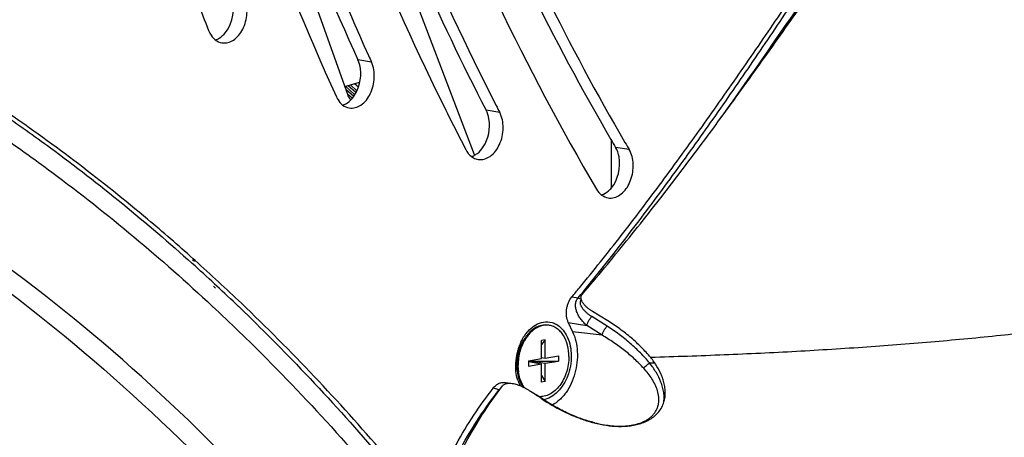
# Model space of a CAD drawing. Header units: millimetres. Extents: x 0 to 420, y 0 to 297.
# Tile 84 of 130: x 344.01 to 359.38, y 99.63 to 106.15. Entities that reach past the tile are written whole.
import ezdxf

# ---------------------------------------------------------------- set-up
doc = ezdxf.new("R2010")
doc.units = ezdxf.units.MM
doc.header["$LTSCALE"] = 23.1
doc.layers.get('0').update_dxf_attribs({"linetype": 'CONTINUOUS'})
for name, color, linetype in [('A_ACHSEN', 7, 'CONTINUOUS'), ('AUSFORMSCHRAEGEN', 7, 'CONTINUOUS'), ('BEZUGSACHSEN', 7, 'CONTINUOUS'), ('RUNDUNGEN', 7, 'CONTINUOUS')]:
    doc.layers.add(name, color=color, linetype=linetype)

msp = doc.modelspace()

# ---------------------------------------------------------------- linework, layer by layer
at = {"color": 3, "linetype": 'Continuous'}
for p, q in [((349.131, 104.979), (346.599, 112.107)), ((351.108, 104.038), (348.665, 110.469)), ((349.087, 105.104), (349.315, 105.172)), ((353.244, 104.284), (353.245, 103.527))]:
    msp.add_line(p, q, dxfattribs=at)
at = {"color": 9, "linetype": 'Continuous'}
for p, q in [((349.502, 105.486), (349.289, 105.521)), ((349.238, 104.979), (349.098, 105.107)), ((349.271, 105.04), (349.173, 105.13)), ((349.297, 105.098), (349.24, 105.15)), ((349.198, 104.924), (349.128, 104.989)), ((351.504, 104.701), (351.292, 104.736)), ((353.526, 104.12), (353.313, 104.155))]:
    msp.add_line(p, q, dxfattribs=at)
at = {"color": 7, "linetype": 'Continuous'}
for p, q in [((349.223, 104.95), (349.103, 105.06)), ((349.256, 105.011), (349.138, 105.119)), ((349.296, 105.094), (349.236, 105.148)), ((346.737, 102.372), (346.707, 102.402)), ((346.746, 102.39), (346.715, 102.418)), ((347.033, 101.99), (347.067, 101.956)), ((347.051, 102.024), (347.086, 101.992)), ((353.193, 101.446), (352.952, 101.595)), ((352.216, 101.152), (352.158, 101.142)), ((352.216, 101.152), (352.158, 101.08)), ((352.158, 100.857), (352.158, 101.142)), ((352.216, 100.867), (352.216, 101.152)), ((352.216, 100.867), (352.42, 100.902)), ((352.42, 100.902), (352.42, 100.82)), ((351.954, 100.823), (352.158, 100.857)), ((351.954, 100.823), (351.954, 100.741)), ((352.012, 100.82), (351.954, 100.81)), ((351.954, 100.82), (352.42, 100.82)), ((351.954, 100.81), (352.158, 100.776)), ((351.954, 100.741), (352.158, 100.776)), ((351.998, 100.83), (352.012, 100.82)), ((352.005, 100.831), (352.026, 100.798)), ((352.012, 100.833), (352.012, 100.82)), ((352.012, 100.82), (352.216, 100.786)), ((352.158, 100.877), (352.216, 100.867)), ((352.158, 100.491), (352.158, 100.776)), ((352.216, 100.786), (352.42, 100.82)), ((352.216, 100.501), (352.216, 100.786)), ((352.158, 100.592), (352.216, 100.501)), ((352.216, 100.501), (352.158, 100.491))]:
    msp.add_line(p, q, dxfattribs=at)
for centre, radius, start, end in [((391.888, 123.756), 48.319, 200.9992, 201.5843), ((388.685, 123.266), 43.029, 204.2564, 204.4066), ((386.733, 122.631), 40.265, 206.1636, 207.3685), ((386.18, 122.652), 39.047, 207.1931, 207.3709), ((383.711, 122.067), 35.283, 210.275, 210.5089), ((383.916, 122.028), 35.274, 210.2982, 210.5089), ((351.201, 104.183), 0.219, 250.825, 260.4895), ((353.233, 103.586), 0.222, 260.5647, 272.8854), ((326.232, 79.572), 30.619, 47.1616, 48.0489), ((326.191, 79.439), 30.81, 46.3212, 48.1521), ((325.933, 79.25), 31.058, 46.2188, 47.0729), ((352.446, 100.837), 0.672, 143.9769, 145.1849), ((352.602, 100.755), 0.849, 160.6696, 161.3731), ((352.574, 100.766), 0.818, 154.8606, 160.7048), ((352.104, 100.867), 0.34, 141.1008, 147.5022), ((352.631, 100.747), 0.879, 166.3663, 177.4927), ((352.621, 100.75), 0.868, 163.8255, 166.3523), ((352.612, 100.752), 0.859, 161.376, 163.827), ((352.606, 100.748), 0.854, 177.4977, 180.271), ((352.11, 100.81), 0.357, 190.621, 197.3091), ((352.079, 100.8), 0.324, 197.3748, 200.5446), ((352.384, 100.709), 0.627, 198.5978, 201.493), ((352.342, 100.692), 0.581, 201.4659, 206.4151), ((338.85, 80.127), 24.11, 56.985, 57.1156), ((338.99, 80.342), 23.854, 56.4859, 56.9847), ((352.133, 100.537), 0.326, 279.6273, 283.2619)]:
    msp.add_arc(centre, radius, start, end, dxfattribs=at)
for points, knots in [([(346.009, 113.567), (346.193, 112.81), (346.975, 109.872), (348.019, 107.002), (348.953, 104.944)], [0, 0, 0, 0, 0.25631, 1, 1, 1, 1]), ([(346.937, 112.681), (347.104, 112.062), (347.803, 109.651), (348.687, 107.292), (349.455, 105.588)], [0, 0, 0, 0, 0.255434, 1, 1, 1, 1]), ([(347.644, 112.686), (347.836, 111.998), (348.641, 109.332), (349.68, 106.735), (350.593, 104.876)], [0, 0, 0, 0, 0.256331, 1, 1, 1, 1]), ([(346.786, 112.494), (346.953, 111.886), (347.651, 109.515), (348.529, 107.197), (349.289, 105.521)], [0, 0, 0, 0, 0.255382, 1, 1, 1, 1]), ([(348.409, 112.504), (348.608, 111.824), (349.44, 109.192), (350.511, 106.634), (351.449, 104.808)], [0, 0, 0, 0, 0.256574, 1, 1, 1, 1]), ([(349.407, 111.61), (349.643, 110.884), (350.627, 108.091), (351.9, 105.397), (353.016, 103.503)], [0, 0, 0, 0, 0.257648, 1, 1, 1, 1]), ([(350.193, 110.88), (350.402, 110.294), (351.267, 108.028), (352.331, 105.837), (353.24, 104.28)], [0, 0, 0, 0, 0.256506, 1, 1, 1, 1]), ([(348.732, 110.828), (348.911, 110.294), (349.647, 108.217), (350.538, 106.193), (351.292, 104.736)], [0, 0, 0, 0, 0.255407, 1, 1, 1, 1]), ([(350.487, 110.617), (350.693, 110.051), (351.542, 107.86), (352.579, 105.74), (353.46, 104.232)], [0, 0, 0, 0, 0.256323, 1, 1, 1, 1]), ([(352.791, 101.86), (353.027, 102.136), (353.492, 102.696), (354.17, 103.559), (354.834, 104.441), (355.377, 105.19), (355.808, 105.793), (356.13, 106.248), (356.451, 106.703), (356.773, 107.156), (357.043, 107.532), (357.262, 107.83), (357.426, 108.05), (357.593, 108.268), (357.762, 108.482), (357.934, 108.69), (358.052, 108.825), (358.112, 108.891)], [0, 0, 0, 0, 0.123295, 0.247706, 0.373013, 0.498971, 0.562106, 0.625287, 0.688459, 0.751551, 0.814461, 0.845803, 0.877038, 0.90813, 0.939033, 0.969686, 1, 1, 1, 1]), ([(347.166, 105.788), (347.226, 105.778), (347.371, 105.821), (347.509, 106.003), (347.572, 106.239), (347.552, 106.409), (347.522, 106.484)], [0, 0, 0, 0, 0.203872, 0.452017, 0.731633, 1, 1, 1, 1]), ([(346.958, 105.981), (346.964, 105.966), (346.989, 105.911), (347.027, 105.861), (347.062, 105.834)], [0, 0, 0, 0, 0.267729, 1, 1, 1, 1]), ([(349.222, 104.947), (349.31, 105.068), (349.36, 105.286), (349.309, 105.478), (349.289, 105.521)], [0, 0, 0, 0, 0.758147, 1, 1, 1, 1]), ([(349.153, 104.771), (349.215, 104.76), (349.364, 104.806), (349.502, 104.996), (349.562, 105.238), (349.535, 105.411), (349.502, 105.486)], [0, 0, 0, 0, 0.204289, 0.454124, 0.734414, 1, 1, 1, 1]), ([(348.953, 104.944), (348.959, 104.931), (348.984, 104.883), (349.019, 104.841), (349.05, 104.817)], [0, 0, 0, 0, 0.265656, 1, 1, 1, 1]), ([(351.247, 104.162), (351.33, 104.286), (351.373, 104.505), (351.314, 104.694), (351.292, 104.736)], [0, 0, 0, 0, 0.761493, 1, 1, 1, 1]), ([(343.723, 104.692), (343.98, 104.515), (345.011, 103.782), (345.992, 102.98), (346.7, 102.344)], [0, 0, 0, 0, 0.247044, 1, 1, 1, 1]), ([(346.715, 102.418), (346.481, 102.627), (345.547, 103.436), (344.562, 104.186), (343.8, 104.708)], [0, 0, 0, 0, 0.253079, 1, 1, 1, 1]), ([(351.165, 103.967), (351.229, 103.956), (351.381, 104.005), (351.52, 104.203), (351.575, 104.451), (351.542, 104.627), (351.504, 104.701)], [0, 0, 0, 0, 0.204804, 0.456428, 0.737355, 1, 1, 1, 1]), ([(343.642, 104.387), (343.935, 104.186), (345.109, 103.348), (346.218, 102.42), (347.012, 101.679)], [0, 0, 0, 0, 0.246666, 1, 1, 1, 1]), ([(353.244, 103.365), (353.309, 103.368), (353.447, 103.441), (353.566, 103.644), (353.605, 103.887), (353.565, 104.053), (353.526, 104.12)], [0, 0, 0, 0, 0.211075, 0.467921, 0.745514, 1, 1, 1, 1]), ([(353.248, 103.522), (353.354, 103.65), (353.412, 103.901), (353.34, 104.11), (353.313, 104.155)], [0, 0, 0, 0, 0.760834, 1, 1, 1, 1]), ([(352.952, 101.595), (352.939, 101.603), (352.914, 101.619), (352.878, 101.647), (352.845, 101.677), (352.816, 101.709), (352.792, 101.744), (352.778, 101.776), (352.773, 101.803), (352.773, 101.824), (352.779, 101.843), (352.787, 101.855), (352.791, 101.86)], [0, 0, 0, 0, 0.132452, 0.263394, 0.39254, 0.519477, 0.643596, 0.764116, 0.823115, 0.881506, 0.940071, 1, 1, 1, 1]), ([(347.012, 101.679), (347.3, 101.411), (348.45, 100.296), (349.515, 99.095), (350.269, 98.152)], [0, 0, 0, 0, 0.245793, 1, 1, 1, 1]), ([(347.422, 101.674), (347.681, 101.426), (348.714, 100.401), (349.678, 99.306), (350.363, 98.45)], [0, 0, 0, 0, 0.246252, 1, 1, 1, 1]), ([(350.392, 98.533), (350.162, 98.818), (349.24, 99.928), (348.247, 100.979), (347.469, 101.722)], [0, 0, 0, 0, 0.2539, 1, 1, 1, 1]), ([(351.903, 101.232), (351.922, 101.258), (351.996, 101.347), (352.104, 101.414), (352.187, 101.428)], [0, 0, 0, 0, 0.276722, 1, 1, 1, 1]), ([(352.322, 101.421), (352.344, 101.414), (352.436, 101.376), (352.506, 101.296), (352.543, 101.23)], [0, 0, 0, 0, 0.235283, 1, 1, 1, 1]), ([(353.862, 100.875), (353.816, 100.93), (353.718, 101.037), (353.557, 101.185), (353.381, 101.323), (353.257, 101.407), (353.193, 101.446)], [0, 0, 0, 0, 0.242771, 0.491012, 0.743699, 1, 1, 1, 1]), ([(352.543, 101.23), (352.591, 101.143), (352.639, 100.931), (352.593, 100.548), (352.385, 100.261), (352.208, 100.219)], [0, 0, 0, 0, 0.255269, 0.532868, 1, 1, 1, 1]), ([(352.161, 100.23), (352.265, 100.161), (352.428, 100.066), (352.658, 99.96), (352.838, 99.893), (353.023, 99.84), (353.213, 99.806), (353.405, 99.795), (353.564, 99.808), (353.686, 99.837), (353.774, 99.868), (353.855, 99.91), (353.928, 99.962), (353.99, 100.025), (354.038, 100.097), (354.07, 100.175), (354.088, 100.257), (354.092, 100.34), (354.084, 100.423), (354.065, 100.505), (354.028, 100.611), (353.963, 100.738), (353.898, 100.831), (353.862, 100.875)], [0, 0, 0, 0, 0.129101, 0.194606, 0.260548, 0.326767, 0.393058, 0.459139, 0.524582, 0.556911, 0.588825, 0.620211, 0.650969, 0.681052, 0.710506, 0.739471, 0.768144, 0.796709, 0.825306, 0.85402, 0.882891, 0.941106, 1, 1, 1, 1]), ([(350.477, 98.382), (350.539, 98.573), (350.677, 98.945), (350.928, 99.476), (351.217, 99.973), (351.433, 100.283), (351.545, 100.431)], [0, 0, 0, 0, 0.258687, 0.512241, 0.759556, 1, 1, 1, 1]), ([(351.545, 100.431), (351.55, 100.438), (351.562, 100.449), (351.584, 100.461), (351.609, 100.469), (351.626, 100.471), (351.635, 100.472)], [0, 0, 0, 0, 0.237972, 0.48609, 0.741271, 1, 1, 1, 1]), ([(351.635, 100.472), (351.649, 100.473), (351.676, 100.473), (351.717, 100.467), (351.758, 100.458), (351.81, 100.442), (351.872, 100.415), (351.919, 100.388), (351.941, 100.374)], [0, 0, 0, 0, 0.127299, 0.254368, 0.380749, 0.506313, 0.7548, 1, 1, 1, 1])]:
    msp.add_open_spline(points, degree=3, knots=knots, dxfattribs=at)
for points in [[(347.221, 105.948), (347.342, 106.097), (347.381, 106.34), (347.31, 106.519)], [(347.062, 105.834), (347.092, 105.811), (347.128, 105.795), (347.166, 105.788)], [(347.066, 105.834), (347.085, 105.84), (347.105, 105.85), (347.123, 105.86)], [(347.123, 105.86), (347.16, 105.883), (347.193, 105.914), (347.221, 105.948)], [(349.126, 104.853), (349.163, 104.879), (349.195, 104.911), (349.222, 104.947)], [(349.05, 104.817), (349.08, 104.794), (349.116, 104.777), (349.153, 104.771)], [(349.053, 104.816), (349.079, 104.825), (349.104, 104.838), (349.126, 104.853)], [(350.975, 104.12), (350.996, 104.079), (351.026, 104.041), (351.062, 104.012)], [(351.155, 104.061), (351.19, 104.089), (351.221, 104.124), (351.247, 104.162)], [(351.062, 104.012), (351.083, 103.997), (351.105, 103.984), (351.129, 103.976)], [(351.064, 104.012), (351.08, 104.017), (351.095, 104.024), (351.11, 104.032)], [(351.11, 104.032), (351.125, 104.04), (351.14, 104.05), (351.155, 104.061)], [(353.016, 103.503), (353.037, 103.468), (353.063, 103.436), (353.095, 103.412)], [(353.202, 103.475), (353.218, 103.489), (353.234, 103.505), (353.248, 103.522)], [(353.095, 103.412), (353.125, 103.39), (353.16, 103.374), (353.197, 103.368)], [(353.096, 103.413), (353.135, 103.426), (353.171, 103.448), (353.202, 103.475)], [(352.187, 101.428), (352.231, 101.435), (352.279, 101.433), (352.322, 101.421)], [(351.833, 101.114), (351.851, 101.151), (351.871, 101.187), (351.895, 101.221)], [(351.79, 100.509), (351.765, 100.584), (351.753, 100.665), (351.753, 100.744)]]:
    msp.add_open_spline(points, degree=3, dxfattribs=at)
at = {"color": 3, "linetype": 'Continuous'}
msp.add_open_spline([(349.176, 104.902), (349.171, 104.907), (349.152, 104.93), (349.139, 104.957), (349.131, 104.979)], degree=3, knots=[0, 0, 0, 0, 0.23723, 1, 1, 1, 1], dxfattribs=at)
at = {"color": 9, "linetype": 'Continuous'}
for points, knots in [([(349.208, 97.102), (348.743, 97.672), (346.869, 99.82), (344.698, 101.715), (342.948, 102.904)], [0, 0, 0, 0, 0.257854, 1, 1, 1, 1]), ([(366.254, 102.974), (366.222, 102.94), (366.149, 102.871), (366.024, 102.775), (365.876, 102.68), (365.707, 102.585), (365.515, 102.492), (365.302, 102.4), (365.068, 102.31), (364.813, 102.221), (364.538, 102.134), (364.242, 102.049), (363.927, 101.966), (363.592, 101.885), (363.239, 101.806), (362.734, 101.702), (362.059, 101.579), (361.2, 101.445), (360.282, 101.323), (359.31, 101.213), (358.29, 101.117), (357.228, 101.034), (356.13, 100.965), (355.005, 100.912), (354.245, 100.886), (353.862, 100.875)], [0, 0, 0, 0, 0.011088, 0.02349, 0.037291, 0.052546, 0.069288, 0.087535, 0.107291, 0.128551, 0.151303, 0.17553, 0.201207, 0.228307, 0.256798, 0.286645, 0.350244, 0.418763, 0.491818, 0.568989, 0.649826, 0.733854, 0.820573, 0.909465, 1, 1, 1, 1]), ([(342.729, 102.693), (343.299, 102.306), (345.581, 100.62), (347.599, 98.585), (348.955, 96.923)], [0, 0, 0, 0, 0.243208, 1, 1, 1, 1])]:
    msp.add_open_spline(points, degree=3, knots=knots, dxfattribs=at)
at = {"layer": 'A_ACHSEN', "color": 7, "linetype": 'Continuous'}
for p, q in [((351.794, 100.95), (351.819, 101.021)), ((351.774, 100.757), (351.773, 100.83)), ((351.774, 100.754), (351.774, 100.757))]:
    msp.add_line(p, q, dxfattribs=at)
for centre, radius, start, end in [((352.235, 101.107), 0.273, 80.4776, 83.8463), ((352.542, 100.767), 0.767, 159.1525, 160.6919), ((352.524, 100.774), 0.747, 156.0326, 159.1592), ((352.506, 100.787), 0.71, 152.3762, 154.7522), ((352.493, 100.794), 0.695, 152.0667, 152.3691), ((352.136, 100.83), 0.363, 160.7457, 179.9836), ((352.572, 100.757), 0.798, 160.7322, 174.8595), ((352.593, 100.754), 0.803, 163.5725, 179.9569), ((352.056, 100.865), 0.285, 145.4764, 146.7898), ((352.087, 100.83), 0.324, 186.4938, 187.0994), ((352.051, 100.824), 0.288, 194.1472, 194.4344), ((352.048, 100.823), 0.285, 194.4332, 195.3963), ((352.565, 100.757), 0.792, 174.8121, 180.0068), ((352.539, 100.757), 0.765, 180.266, 182.0162), ((352.52, 100.757), 0.746, 182.0079, 185.2467), ((352.536, 100.754), 0.747, 179.986, 186.0102), ((352.502, 100.751), 0.712, 186.0242, 188.3183)]:
    msp.add_arc(centre, radius, start, end, dxfattribs=at)
for points, knots in [([(352.264, 101.379), (352.237, 101.384), (352.179, 101.384), (352.093, 101.359), (352.011, 101.31), (351.964, 101.264), (351.942, 101.238)], [0, 0, 0, 0, 0.228352, 0.466931, 0.723087, 1, 1, 1, 1]), ([(352.264, 101.379), (352.238, 101.381), (352.182, 101.379), (352.101, 101.352), (352.024, 101.304), (351.979, 101.26), (351.958, 101.236)], [0, 0, 0, 0, 0.22831, 0.467541, 0.723909, 1, 1, 1, 1]), ([(352.585, 100.889), (352.585, 100.949), (352.571, 101.063), (352.519, 101.195), (352.457, 101.278), (352.404, 101.326), (352.345, 101.36), (352.302, 101.373), (352.28, 101.376)], [0, 0, 0, 0, 0.288353, 0.551624, 0.672394, 0.786193, 0.894583, 1, 1, 1, 1]), ([(351.958, 101.236), (351.95, 101.227), (351.921, 101.191), (351.895, 101.151), (351.879, 101.119)], [0, 0, 0, 0, 0.24286, 1, 1, 1, 1]), ([(351.942, 101.238), (351.938, 101.234), (351.923, 101.216), (351.909, 101.198), (351.9, 101.184)], [0, 0, 0, 0, 0.246101, 1, 1, 1, 1]), ([(351.864, 101.09), (351.86, 101.081), (351.844, 101.046), (351.831, 101.009), (351.822, 100.981)], [0, 0, 0, 0, 0.247118, 1, 1, 1, 1]), ([(351.9, 101.184), (351.894, 101.175), (351.872, 101.141), (351.854, 101.105), (351.841, 101.078)], [0, 0, 0, 0, 0.245019, 1, 1, 1, 1]), ([(351.817, 101.021), (351.815, 101.018), (351.805, 101.001), (351.796, 100.984), (351.79, 100.971)], [0, 0, 0, 0, 0.245057, 1, 1, 1, 1]), ([(352.585, 100.889), (352.585, 100.807), (352.565, 100.684), (352.505, 100.535), (352.445, 100.437), (352.372, 100.357), (352.29, 100.299), (352.202, 100.265), (352.142, 100.262), (352.113, 100.264)], [0, 0, 0, 0, 0.283083, 0.421981, 0.554601, 0.678705, 0.793382, 0.899509, 1, 1, 1, 1]), ([(351.772, 100.753), (351.771, 100.756), (351.769, 100.769), (351.767, 100.781), (351.765, 100.79)], [0, 0, 0, 0, 0.24646, 1, 1, 1, 1]), ([(351.868, 100.414), (351.855, 100.433), (351.807, 100.518), (351.784, 100.614), (351.777, 100.688)], [0, 0, 0, 0, 0.233961, 1, 1, 1, 1]), ([(351.891, 100.402), (351.879, 100.419), (351.833, 100.494), (351.807, 100.581), (351.797, 100.648)], [0, 0, 0, 0, 0.234543, 1, 1, 1, 1])]:
    msp.add_open_spline(points, degree=3, knots=knots, dxfattribs=at)
at = {"layer": 'AUSFORMSCHRAEGEN', "color": 7, "linetype": 'Continuous'}
msp.add_open_spline([(352.642, 101.277), (352.664, 101.231), (352.698, 101.129), (352.72, 100.966), (352.715, 100.796), (352.683, 100.628), (352.626, 100.469), (352.558, 100.35), (352.493, 100.267), (352.425, 100.197), (352.367, 100.154), (352.326, 100.132)], degree=3, knots=[0, 0, 0, 0, 0.120422, 0.24839, 0.381127, 0.515184, 0.646939, 0.773079, 0.833288, 0.891256, 1, 1, 1, 1], dxfattribs=at)
at = {"layer": 'BEZUGSACHSEN', "color": 7, "linetype": 'Continuous'}
for centre, radius, start, end in [((352.123, 100.851), 0.354, 147.4441, 150.7474), ((352.134, 100.844), 0.367, 150.737, 152.5007), ((352.126, 100.817), 0.363, 189.5783, 190.214), ((352.115, 100.815), 0.352, 190.1967, 193.9667)]:
    msp.add_arc(centre, radius, start, end, dxfattribs=at)
for points in [[(351.784, 100.953), (351.791, 100.974), (351.799, 100.994), (351.809, 101.013)], [(351.768, 100.756), (351.765, 100.778), (351.763, 100.8), (351.763, 100.821)]]:
    msp.add_open_spline(points, degree=3, dxfattribs=at)
at = {"layer": 'RUNDUNGEN', "color": 9, "linetype": 'Continuous'}
for p, q in [((352.631, 101.821), (352.727, 101.805)), ((353.18, 101.363), (352.941, 101.514)), ((352.575, 101.422), (352.864, 101.375)), ((353.102, 101.223), (352.864, 101.375)), ((353.102, 101.223), (352.642, 101.277)), ((353.926, 100.788), (353.846, 100.786)), ((351.497, 100.372), (351.404, 100.398)), ((351.999, 100.336), (351.997, 100.338))]:
    msp.add_line(p, q, dxfattribs=at)
at = {"layer": 'RUNDUNGEN', "color": 7, "linetype": 'Continuous'}
for p, q in [((352.575, 101.422), (352.642, 101.277)), ((351.635, 100.472), (351.6, 100.481))]:
    msp.add_line(p, q, dxfattribs=at)
for points in [[(352.217, 100.199), (352.145, 100.245), (352.072, 100.291), (351.999, 100.336)], [(352.345, 100.121), (352.319, 100.136), (352.294, 100.151), (352.268, 100.167), (352.242, 100.183), (352.217, 100.199)], [(352.992, 99.854), (352.98, 99.857), (352.958, 99.863), (352.936, 99.869), (352.913, 99.875), (352.89, 99.882), (352.867, 99.889), (352.844, 99.896), (352.821, 99.904), (352.797, 99.912), (352.773, 99.921), (352.749, 99.93), (352.725, 99.939), (352.7, 99.948), (352.675, 99.958), (352.651, 99.969), (352.626, 99.979), (352.601, 99.99), (352.576, 100.002), (352.55, 100.013), (352.525, 100.026), (352.499, 100.038), (352.474, 100.051), (352.448, 100.064), (352.422, 100.078), (352.397, 100.092), (352.371, 100.106), (352.345, 100.121)]]:
    msp.add_lwpolyline(points, dxfattribs=at)
msp.add_arc((325.777, 124.168), 34.936, 320.2324, 320.5403, dxfattribs=at)
at = {"layer": 'RUNDUNGEN', "color": 9, "linetype": 'Continuous'}
for centre, radius, start, end in [((351.63, 100.264), 0.171, 132.0662, 141.0362), ((351.472, 100.257), 0.118, 75.9792, 77.6525)]:
    msp.add_arc(centre, radius, start, end, dxfattribs=at)
for points, knots in [([(352.727, 101.805), (352.953, 102.079), (353.4, 102.637), (354.049, 103.496), (354.684, 104.375), (355.203, 105.121), (355.614, 105.723), (355.921, 106.177), (356.228, 106.632), (356.535, 107.086), (356.843, 107.538), (357.104, 107.91), (357.315, 108.204), (357.476, 108.421), (357.639, 108.633), (357.751, 108.771), (357.808, 108.839)], [0, 0, 0, 0, 0.122865, 0.246918, 0.37195, 0.497735, 0.560827, 0.623998, 0.687199, 0.750364, 0.813405, 0.876189, 0.907425, 0.938509, 0.969391, 1, 1, 1, 1]), ([(354.946, 104.599), (355.074, 104.778), (355.329, 105.138), (355.708, 105.681), (356.085, 106.227), (356.461, 106.773), (356.775, 107.227), (357.029, 107.587), (357.22, 107.855), (357.414, 108.119), (357.611, 108.379), (357.811, 108.632), (357.95, 108.796), (358.02, 108.875)], [0, 0, 0, 0, 0.125463, 0.251208, 0.377116, 0.503033, 0.628749, 0.691436, 0.753939, 0.816179, 0.87805, 0.9394, 1, 1, 1, 1]), ([(352.864, 101.375), (352.847, 101.389), (352.816, 101.419), (352.774, 101.468), (352.738, 101.521), (352.71, 101.577), (352.691, 101.636), (352.687, 101.687), (352.691, 101.726), (352.699, 101.755), (352.71, 101.781), (352.721, 101.797), (352.727, 101.805)], [0, 0, 0, 0, 0.131622, 0.26235, 0.391698, 0.519084, 0.643824, 0.765265, 0.824818, 0.88363, 0.941917, 1, 1, 1, 1]), ([(352.727, 101.805), (352.735, 101.803), (352.753, 101.797), (352.769, 101.789), (352.777, 101.784)], [0, 0, 0, 0, 0.469029, 1, 1, 1, 1]), ([(352.941, 101.514), (352.928, 101.522), (352.903, 101.538), (352.868, 101.566), (352.836, 101.595), (352.807, 101.628), (352.783, 101.663), (352.769, 101.695), (352.763, 101.721), (352.763, 101.741), (352.768, 101.761), (352.774, 101.773), (352.778, 101.778)], [0, 0, 0, 0, 0.132388, 0.263263, 0.392358, 0.519287, 0.643495, 0.764273, 0.823433, 0.881939, 0.940433, 1, 1, 1, 1]), ([(352.864, 101.375), (352.865, 101.38), (352.868, 101.39), (352.874, 101.407), (352.882, 101.424), (352.895, 101.45), (352.914, 101.48), (352.932, 101.503), (352.941, 101.514)], [0, 0, 0, 0, 0.093769, 0.203854, 0.327167, 0.459959, 0.736977, 1, 1, 1, 1]), ([(353.102, 101.223), (353.103, 101.228), (353.106, 101.239), (353.112, 101.256), (353.12, 101.274), (353.134, 101.299), (353.153, 101.33), (353.171, 101.353), (353.18, 101.363)], [0, 0, 0, 0, 0.093876, 0.204244, 0.327923, 0.461059, 0.738232, 1, 1, 1, 1]), ([(353.846, 100.786), (353.801, 100.841), (353.703, 100.949), (353.543, 101.099), (353.368, 101.239), (353.244, 101.323), (353.18, 101.363)], [0, 0, 0, 0, 0.242738, 0.490947, 0.743637, 1, 1, 1, 1]), ([(353.753, 100.707), (353.708, 100.756), (353.611, 100.853), (353.453, 100.987), (353.283, 101.112), (353.163, 101.187), (353.102, 101.223)], [0, 0, 0, 0, 0.242535, 0.49063, 0.743361, 1, 1, 1, 1]), ([(353.753, 100.707), (353.759, 100.715), (353.771, 100.73), (353.794, 100.752), (353.819, 100.771), (353.837, 100.782), (353.846, 100.786)], [0, 0, 0, 0, 0.237993, 0.493624, 0.752539, 1, 1, 1, 1]), ([(354.063, 100.162), (354.068, 100.189), (354.074, 100.245), (354.068, 100.329), (354.05, 100.412), (354.014, 100.519), (353.949, 100.647), (353.882, 100.741), (353.846, 100.786)], [0, 0, 0, 0, 0.123204, 0.246435, 0.370156, 0.494604, 0.745708, 1, 1, 1, 1]), ([(352.992, 99.854), (353.069, 99.836), (353.187, 99.814), (353.347, 99.802), (353.467, 99.804), (353.585, 99.819), (353.68, 99.844), (353.752, 99.873), (353.803, 99.9), (353.849, 99.932), (353.89, 99.969), (353.925, 100.01), (353.953, 100.056), (353.973, 100.104), (353.985, 100.154), (353.99, 100.205), (353.988, 100.273), (353.971, 100.357), (353.934, 100.452), (353.883, 100.542), (353.822, 100.627), (353.777, 100.681), (353.753, 100.707)], [0, 0, 0, 0, 0.135227, 0.202993, 0.27062, 0.337841, 0.404236, 0.436973, 0.469265, 0.501018, 0.532155, 0.562644, 0.592516, 0.62187, 0.650847, 0.6796, 0.708261, 0.765592, 0.823376, 0.881723, 0.940616, 1, 1, 1, 1]), ([(350.44, 98.426), (350.502, 98.607), (350.641, 98.961), (350.89, 99.466), (351.175, 99.938), (351.387, 100.232), (351.497, 100.372)], [0, 0, 0, 0, 0.258407, 0.511787, 0.759163, 1, 1, 1, 1]), ([(352.217, 100.199), (352.216, 100.199), (352.213, 100.2), (352.21, 100.2), (352.208, 100.199)], [0, 0, 0, 0, 0.455365, 1, 1, 1, 1])]:
    msp.add_open_spline(points, degree=3, knots=knots, dxfattribs=at)
at = {"layer": 'RUNDUNGEN', "color": 7, "linetype": 'Continuous'}
for points, knots in [([(352.75, 101.965), (352.972, 102.234), (353.408, 102.78), (354.044, 103.62), (354.667, 104.478), (355.177, 105.206), (355.582, 105.793), (355.884, 106.235), (356.186, 106.678), (356.488, 107.12), (356.792, 107.56), (357.049, 107.923), (357.258, 108.208), (357.416, 108.42), (357.577, 108.627), (357.686, 108.762), (357.742, 108.828)], [0, 0, 0, 0, 0.122992, 0.247102, 0.372136, 0.497881, 0.560942, 0.624077, 0.687238, 0.750365, 0.813371, 0.876133, 0.907366, 0.938456, 0.969355, 1, 1, 1, 1]), ([(352.575, 101.422), (352.561, 101.453), (352.548, 101.503), (352.544, 101.573), (352.548, 101.628), (352.559, 101.681), (352.582, 101.748), (352.609, 101.794), (352.631, 101.821)], [0, 0, 0, 0, 0.238767, 0.366298, 0.496531, 0.627247, 0.756185, 1, 1, 1, 1]), ([(351.404, 100.398), (351.417, 100.414), (351.445, 100.444), (351.487, 100.47), (351.522, 100.482), (351.549, 100.487), (351.575, 100.487), (351.591, 100.484), (351.6, 100.481)], [0, 0, 0, 0, 0.27983, 0.535858, 0.656274, 0.772754, 0.88676, 1, 1, 1, 1]), ([(350.372, 98.509), (350.434, 98.684), (350.571, 99.027), (350.815, 99.517), (351.092, 99.975), (351.297, 100.261), (351.404, 100.398)], [0, 0, 0, 0, 0.258449, 0.511803, 0.759153, 1, 1, 1, 1])]:
    msp.add_open_spline(points, degree=3, knots=knots, dxfattribs=at)

doc.saveas('drawing.dxf')
